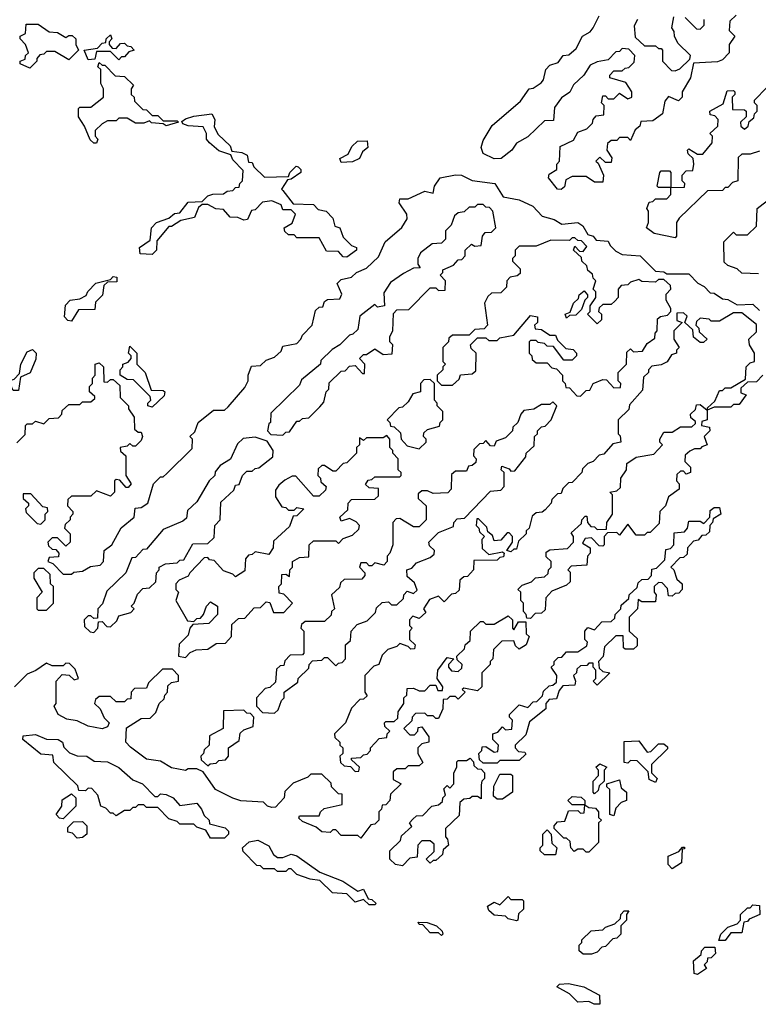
# Model space of a CAD drawing. Extents: x 2708302 to 2968450, y 494490 to 722710.
# Tile 196 of 256: x 2840969 to 2843624, y 690512 to 694054. Entities that reach past the tile are written whole.
import ezdxf

# ---------------------------------------------------------------- set-up
doc = ezdxf.new("R2010")
doc.units = 0

msp = doc.modelspace()

# ---------------------------------------------------------------- linework, layer by layer
at = {"layer": '0CON20XD'}
for points in [[(2842915, 693443.3), (2842902.5, 693445), (2842870, 693485), (2842871.7, 693498.3), (2842900, 693515), (2842900, 693535), (2842910, 693545), (2842911.7, 693598.3), (2842959.3, 693620.7), (2842975, 693650), (2843008.3, 693661.7), (2843028.3, 693681.7), (2843030, 693695), (2843041.7, 693708.3), (2843068.3, 693711.7), (2843070, 693745), (2843060, 693755), (2843065, 693780), (2843075, 693780), (2843085, 693770), (2843105, 693770), (2843125, 693790), (2843155, 693770), (2843170, 693775), (2843170, 693795), (2843148.3, 693828.3), (2843090, 693845), (2843090, 693855), (2843105, 693870), (2843135, 693870), (2843145, 693880), (2843158.3, 693881.7), (2843178.3, 693901.7), (2843180, 693925), (2843158.3, 693948.3), (2843135, 693950), (2843125, 693940), (2843111.7, 693938.3), (2843085, 693910), (2843045, 693902.5), (2843020, 693890), (2842997.5, 693855), (2842960, 693820), (2842946.4, 693793.6), (2842917, 693773), (2842891.7, 693738.3), (2842888.3, 693691.7), (2842855, 693690), (2842795, 693633.3), (2842755, 693610), (2842737.5, 693585), (2842700, 693555), (2842675, 693553.3), (2842635, 693573.3), (2842627.5, 693595), (2842635, 693620), (2842667, 693673), (2842769.3, 693760.7), (2842800, 693805), (2842815, 693807.5), (2842843.3, 693826.7), (2842851.7, 693838.3), (2842860, 693875), (2842875, 693890), (2842905, 693900), (2842922.5, 693925), (2842942.5, 693927.5), (2842969.3, 693950.7), (2842992.5, 693995), (2843019.3, 694010.7), (2843030, 694025), (2843051.7, 694068.3)], [(2843545, 694070), (2843521.7, 694048.3), (2843520, 694015), (2843540, 693995), (2843520, 693965), (2843520, 693935), (2843495, 693910), (2843477, 693903), (2843391.7, 693898.3), (2843380, 693845), (2843350, 693795), (2843350, 693775), (2843337.5, 693762.5), (2843301.7, 693778.3), (2843288.3, 693761.7), (2843280, 693715), (2843245, 693690), (2843201.7, 693688.3), (2843198.3, 693671.7), (2843181.7, 693658.3), (2843165, 693620), (2843155, 693630), (2843125, 693630), (2843115, 693620), (2843095, 693620), (2843081.7, 693608.3), (2843080, 693585), (2843097, 693557), (2843095, 693540), (2843075, 693540), (2843055, 693560), (2843040, 693545), (2843048.3, 693538.3), (2843067.5, 693495), (2843065, 693470), (2843035, 693470), (2843005, 693490), (2842955, 693490), (2842931.7, 693478.3), (2842927, 693453), (2842915, 693443.3)], [(2843190, 694055), (2843178.3, 694031.7), (2843181.7, 693991.7), (2843215, 693960), (2843255, 693960), (2843265, 693950), (2843275, 693950), (2843280, 693945), (2843280, 693905), (2843311.7, 693871.7), (2843325, 693870), (2843342.5, 693877.5), (2843378.3, 693911.7), (2843380, 693925), (2843335, 693970), (2843322.5, 693995), (2843321.7, 694011.7), (2843313.3, 694025), (2843320, 694065)], [(2843361.7, 694061.7), (2843401.7, 694021.7), (2843415, 694020), (2843430, 694035), (2843430, 694055)], [(2841005, 693880), (2840970, 693895), (2840970, 693905), (2840988.3, 693911.7), (2840990, 693925), (2841000, 693935), (2840990, 693965), (2840970, 693985), (2840970, 693995), (2840990, 694005), (2840991.7, 694038.3), (2841035, 694037.5), (2841075, 694010), (2841105, 694007.5), (2841135, 693990), (2841145, 693997.5), (2841157, 693997), (2841170, 693985), (2841170, 693965), (2841180, 693945), (2841145, 693910), (2841095, 693940), (2841065, 693940), (2841055, 693930), (2841041.7, 693928.3), (2841030, 693915), (2841030, 693905), (2841005, 693880)], [(2841325, 693910), (2841295, 693940), (2841245, 693940), (2841238.3, 693911.7), (2841215, 693910), (2841200, 693945), (2841248.3, 693951.7), (2841265, 693970), (2841278.3, 693971.7), (2841280, 693985), (2841295, 694000), (2841300, 693985), (2841290, 693975), (2841290, 693965), (2841301.7, 693951.7), (2841315, 693950), (2841331.7, 693968.3), (2841345, 693970), (2841355, 693960), (2841368.3, 693958.3), (2841380, 693945), (2841361.7, 693938.3), (2841345, 693920), (2841335, 693920), (2841325, 693910)], [(2841245, 693610), (2841235, 693610), (2841221.7, 693621.7), (2841201.7, 693671.7), (2841180, 693705), (2841180, 693735), (2841185, 693740), (2841225, 693740), (2841270, 693775), (2841270, 693805), (2841260, 693825), (2841260, 693875), (2841250, 693885), (2841255, 693900), (2841265, 693890), (2841275, 693890), (2841311.7, 693851.7), (2841345, 693850), (2841378.3, 693818.3), (2841370, 693805), (2841370, 693785), (2841380, 693775), (2841381.7, 693761.7), (2841411.7, 693731.7), (2841425, 693730), (2841445, 693710), (2841465, 693710), (2841485, 693690), (2841535, 693690), (2841540, 693685), (2841495, 693672.5), (2841485, 693680), (2841443, 693683), (2841435, 693690), (2841415, 693682.5), (2841385, 693682.5), (2841355, 693700), (2841325, 693700), (2841315, 693690), (2841285, 693690), (2841265, 693680), (2841240, 693655), (2841240, 693635), (2841250, 693625), (2841245, 693610)], [(2843325, 693270), (2843250, 693285), (2843222.5, 693305), (2843230, 693325), (2843230, 693365), (2843223.3, 693375), (2843231.7, 693398.3), (2843245, 693400), (2843255, 693410), (2843295, 693410), (2843310, 693425), (2843310, 693450), (2843265, 693450), (2843260, 693455), (2843270, 693505), (2843275, 693510), (2843305, 693510), (2843310, 693505), (2843310, 693450), (2843358.3, 693451.7), (2843360, 693465), (2843350, 693475), (2843350, 693495), (2843365, 693510), (2843388.3, 693511.7), (2843392.5, 693535), (2843390, 693555), (2843371.7, 693571.7), (2843370, 693585), (2843375, 693590), (2843405, 693570), (2843425, 693570), (2843458.3, 693611.7), (2843460, 693635), (2843450, 693645), (2843478.3, 693671.7), (2843480, 693695), (2843468.3, 693708.3), (2843451.7, 693711.7), (2843450, 693725), (2843498.3, 693751.7), (2843511.7, 693798.3), (2843535, 693800), (2843540, 693795), (2843540, 693785), (2843530, 693775), (2843531.7, 693731.7), (2843575, 693730), (2843580, 693725), (2843580, 693705), (2843560, 693685), (2843561.7, 693671.7), (2843575, 693660), (2843588.3, 693671.7), (2843591.7, 693688.3), (2843608.3, 693701.7), (2843610, 693715), (2843620, 693725), (2843620, 693745), (2843610, 693755), (2843610, 693765), (2843655, 693810)], [(2842145, 693200), (2842131.7, 693201.7), (2842115, 693220), (2842071.7, 693221.7), (2842045, 693270), (2841965, 693270), (2841955, 693280), (2841935, 693280), (2841921.7, 693291.7), (2841920, 693305), (2841948.3, 693321.7), (2841960, 693355), (2841945, 693370), (2841915, 693370), (2841908.3, 693388.3), (2841875, 693402.5), (2841841.7, 693398.3), (2841815, 693370), (2841801.7, 693368.3), (2841787.5, 693335), (2841775, 693332.5), (2841753, 693343), (2841725, 693343.3), (2841701.7, 693371.7), (2841673.6, 693373.6), (2841645, 693390), (2841625, 693390), (2841611.7, 693378.3), (2841597, 693343), (2841548.3, 693331.7), (2841515, 693310), (2841505, 693310), (2841461.7, 693258.3), (2841460, 693225), (2841445, 693210), (2841401.7, 693211.7), (2841400, 693235), (2841438.3, 693261.7), (2841442.5, 693305), (2841460, 693325), (2841505, 693340), (2841525, 693357.5), (2841545, 693360), (2841575, 693397.5), (2841625, 693400), (2841645, 693420), (2841663, 693427), (2841701.7, 693428.3), (2841715, 693437.5), (2841735, 693440), (2841745, 693450), (2841758.3, 693451.7), (2841760, 693465), (2841770, 693475), (2841771.7, 693511.7), (2841735, 693550), (2841728.3, 693568.3), (2841685, 693582.5), (2841651.7, 693611.7), (2841640, 693625), (2841640, 693645), (2841628.3, 693668.3), (2841575, 693672.5), (2841555, 693680), (2841551.7, 693688.3), (2841565, 693697.5), (2841595, 693707.5), (2841660, 693715), (2841670, 693695), (2841668.3, 693668.3), (2841681.7, 693641.7), (2841725, 693600), (2841731.7, 693581.7), (2841767, 693577), (2841786.4, 693566.4), (2841791.7, 693541.7), (2841805, 693540), (2841810, 693525), (2841848.3, 693488.3), (2841935, 693490), (2841940, 693505), (2841963, 693527), (2841970, 693525), (2841980, 693515), (2841980, 693505), (2841945, 693480), (2841931.7, 693478.3), (2841910, 693445), (2841915, 693440), (2841951.7, 693391.7), (2842025, 693390), (2842041.7, 693371.7), (2842070, 693365), (2842095, 693340), (2842101.7, 693311.7), (2842120, 693305), (2842131.7, 693271.7), (2842161.7, 693241.7), (2842180, 693235), (2842180, 693225), (2842145, 693200)], [(2842125, 693540), (2842120, 693555), (2842150, 693570), (2842162.5, 693597.5), (2842183, 693617), (2842218.3, 693618.3), (2842220, 693595), (2842201.7, 693578.3), (2842190, 693555), (2842165, 693542.5), (2842125, 693540)], [(2843628.3, 693581.7), (2843595, 693570), (2843565, 693570), (2843551.7, 693558.3), (2843550, 693475), (2843531.7, 693468.3), (2843515, 693450), (2843505, 693450), (2843495, 693440), (2843441.7, 693438.3), (2843340, 693340), (2843330, 693325), (2843330, 693275), (2843325, 693270)], [(2840958.3, 692531.7), (2840988.3, 692561.7), (2840990, 692595), (2840995, 692600), (2841015, 692600), (2841025, 692610), (2841055, 692600), (2841075, 692620), (2841108.3, 692621.7), (2841120, 692635), (2841121.7, 692648.3), (2841145, 692670), (2841185, 692670), (2841195, 692680), (2841225, 692680), (2841238.3, 692691.7), (2841238.3, 692698.3), (2841220, 692715), (2841220, 692735), (2841230, 692745), (2841230, 692765), (2841240, 692775), (2841240, 692815), (2841255, 692820), (2841270, 692805), (2841271.7, 692751.7), (2841285, 692750), (2841295, 692760), (2841305, 692760), (2841328.3, 692738.3), (2841330, 692695), (2841360, 692665), (2841360, 692655), (2841380, 692625), (2841381.7, 692581.7), (2841395, 692570), (2841405, 692570), (2841410, 692555), (2841405, 692540), (2841385, 692520), (2841375, 692520), (2841365, 692530), (2841355, 692520), (2841330, 692515), (2841331.7, 692501.7), (2841350, 692485), (2841350, 692415), (2841370, 692385), (2841358.3, 692371.7), (2841351.7, 692371.7), (2841328.3, 692398.3), (2841315, 692400), (2841310, 692395), (2841310, 692355), (2841295, 692340), (2841245, 692360), (2841225, 692340), (2841155, 692340), (2841141.7, 692328.3), (2841140, 692305), (2841160, 692285), (2841160, 692275), (2841150, 692265), (2841150, 692255), (2841131.7, 692238.3), (2841130, 692225), (2841150, 692205), (2841150, 692175), (2841135, 692160), (2841105, 692190), (2841085, 692190), (2841070, 692175), (2841071.7, 692161.7), (2841085, 692150), (2841098.3, 692148.3), (2841110, 692135), (2841108.3, 692121.7), (2841075, 692120), (2841070, 692105), (2841088.3, 692098.3), (2841125, 692060), (2841155, 692060), (2841163, 692067), (2841195, 692070), (2841223, 692087), (2841258.3, 692091.7), (2841270, 692105), (2841272.5, 692145), (2841300, 692165), (2841334, 692226), (2841380, 692265), (2841383.3, 692296.7), (2841405, 692300), (2841430, 692315), (2841450, 692385), (2841475, 692410), (2841485, 692410), (2841498.3, 692421.7), (2841588.3, 692511.7), (2841590, 692545), (2841580, 692555), (2841598.3, 692571.7), (2841610, 692605), (2841665, 692650), (2841705, 692650), (2841718.3, 692661.7), (2841778.3, 692731.7), (2841790, 692755), (2841790, 692775), (2841801.7, 692808.3), (2841835, 692810), (2841855, 692830), (2841885, 692840), (2841908.3, 692861.7), (2841915, 692880), (2841965, 692890), (2841980, 692905), (2841985, 692920), (2842020, 692955), (2842031.7, 693008.3), (2842045, 693020), (2842058.3, 693021.7), (2842065, 693040), (2842075, 693047.5), (2842120, 693050), (2842126.4, 693066.4), (2842110, 693105), (2842125, 693120), (2842161.7, 693128.3), (2842180, 693145), (2842215, 693160), (2842259.3, 693200.7), (2842282.5, 693255), (2842343, 693307), (2842361.7, 693338.3), (2842360, 693355), (2842332.5, 693395), (2842335, 693410), (2842365, 693410), (2842425, 693437.5), (2842455, 693430), (2842460, 693455), (2842480, 693485), (2842535, 693496.2), (2842557.5, 693495), (2842595, 693476.2), (2842677.5, 693465), (2842707, 693417), (2842765, 693406), (2842813.9, 693383.9), (2842847, 693347), (2842890, 693335), (2842918.3, 693318.3), (2842975, 693324.2), (2842993, 693313), (2843011.7, 693281.7), (2843030, 693275), (2843041.7, 693261.7), (2843085, 693257.5), (2843091.7, 693241.7), (2843111.7, 693221.7), (2843135, 693210), (2843200, 693205), (2843255, 693150), (2843285, 693147.5), (2843295, 693140), (2843375, 693140), (2843406.4, 693106.4), (2843430, 693095), (2843451.7, 693071.7), (2843465, 693070), (2843495, 693050), (2843515, 693047.5), (2843548.3, 693028.3), (2843605, 693030.8), (2843628.3, 693008.3)], [(2841915, 692560), (2841925, 692570), (2841938.3, 692571.7), (2841965, 692610), (2841975, 692610), (2841985, 692620), (2842008.3, 692621.7), (2842048.3, 692661.7), (2842061.7, 692678.3), (2842070, 692715), (2842080, 692725), (2842081.7, 692748.3), (2842125, 692790), (2842138.3, 692791.7), (2842155, 692807.5), (2842175, 692810), (2842201.7, 692781.7), (2842208.3, 692781.7), (2842210, 692815), (2842190, 692835), (2842205, 692850), (2842215, 692850), (2842245, 692870), (2842275, 692850), (2842308.3, 692851.7), (2842310, 692885), (2842300, 692895), (2842300, 692915), (2842310, 692935), (2842312.5, 692997.5), (2842325, 693010), (2842368.3, 693011.7), (2842445, 693090), (2842465, 693090), (2842475, 693080), (2842498.3, 693081.7), (2842500, 693115), (2842480, 693135), (2842490, 693145), (2842490, 693155), (2842528.3, 693171.7), (2842545, 693190), (2842558.3, 693191.7), (2842570, 693205), (2842570, 693225), (2842593, 693247), (2842605, 693240), (2842628.3, 693241.7), (2842632.5, 693275), (2842641.7, 693288.3), (2842665, 693290), (2842680, 693305), (2842670, 693365), (2842658.3, 693378.3), (2842645, 693380), (2842635, 693390), (2842615, 693390), (2842605, 693380), (2842585, 693380), (2842567, 693363), (2842545, 693360), (2842531.7, 693348.3), (2842520, 693315), (2842500, 693295), (2842500, 693265), (2842485, 693250), (2842451.7, 693248.3), (2842410, 693215), (2842400, 693195), (2842400, 693175), (2842408.3, 693161.7), (2842385, 693160), (2842348.3, 693141.7), (2842301.7, 693108.3), (2842278.3, 693071.7), (2842280, 693025), (2842255, 693020), (2842245, 693030), (2842191.7, 692988.3), (2842185, 692940), (2842167, 692923), (2842155, 692920), (2842120, 692885), (2842091.7, 692868.3), (2842051.7, 692828.3), (2842050, 692815), (2841981.7, 692758.3), (2841975, 692740), (2841871.7, 692638.3), (2841870, 692605), (2841865, 692600), (2841860, 692575), (2841871.7, 692561.7), (2841915, 692560)], [(2843625, 693140), (2843565, 693142.5), (2843548.3, 693158.3), (2843515, 693170), (2843501.7, 693181.7), (2843500, 693255), (2843535, 693290), (2843545, 693280), (2843585, 693280), (2843618.3, 693311.7), (2843620, 693375), (2843668.3, 693411.7)], [(2842985, 692700), (2843005, 692720), (2843018.3, 692721.7), (2843030, 692745), (2843065, 692760), (2843078.3, 692758.3), (2843105, 692730), (2843128.3, 692731.7), (2843130, 692745), (2843120, 692755), (2843120, 692785), (2843150, 692815), (2843151.7, 692858.3), (2843165, 692870), (2843175, 692860), (2843208.3, 692861.7), (2843225, 692890), (2843251.7, 692908.3), (2843253, 692927), (2843260, 692935), (2843261.7, 692978.3), (2843273, 692987), (2843298.3, 692991.7), (2843310, 693005), (2843310, 693015), (2843292.5, 693045), (2843293, 693067), (2843310, 693085), (2843308.3, 693098.3), (2843285, 693120), (2843265, 693120), (2843255, 693110), (2843205, 693112.5), (2843195, 693120), (2843165, 693110), (2843155, 693100), (2843131.7, 693098.3), (2843120, 693085), (2843120, 693055), (2843108.3, 693041.7), (2843095, 693030), (2843065, 693030), (2843051.7, 693018.3), (2843050, 693005), (2843060, 692995), (2843060, 692975), (2843045, 692960), (2843010, 692995), (2843020, 693005), (2843020, 693025), (2843040, 693055), (2843040, 693075), (2843030, 693085), (2843040, 693115), (2843030, 693125), (2843028.3, 693138.3), (2843011.7, 693151.7), (2843008.3, 693168.3), (2842990, 693185), (2842988.3, 693198.3), (2842960, 693225), (2842965, 693240), (2842981.7, 693221.7), (2842995, 693220), (2843008.3, 693238.3), (2842988.3, 693258.3), (2842975, 693260), (2842965, 693270), (2842955, 693270), (2842945, 693260), (2842878.3, 693261.7), (2842825, 693240), (2842765, 693240), (2842750, 693225), (2842750, 693205), (2842740, 693195), (2842740, 693185), (2842768.3, 693158.3), (2842768.3, 693141.7), (2842757, 693133), (2842731.7, 693128.3), (2842720, 693115), (2842718.3, 693091.7), (2842698.3, 693071.7), (2842665, 693070), (2842651.7, 693058.3), (2842640, 693035), (2842650, 692955), (2842638.3, 692941.7), (2842605, 692940), (2842585, 692920), (2842525, 692920), (2842511.7, 692908.3), (2842510, 692895), (2842490, 692875), (2842490, 692825), (2842500, 692815), (2842490, 692805), (2842490, 692795), (2842470, 692775), (2842470, 692755), (2842485, 692740), (2842525, 692740), (2842548.3, 692761.7), (2842553, 692777), (2842595, 692780), (2842608.3, 692791.7), (2842610, 692855), (2842591.7, 692871.7), (2842590, 692885), (2842615, 692910), (2842645, 692910), (2842655, 692900), (2842685, 692900), (2842695, 692910), (2842745, 692920), (2842805, 692990), (2842830, 692985), (2842830, 692965), (2842820, 692955), (2842821.7, 692941.7), (2842845, 692940), (2842875, 692920), (2842895, 692920), (2842901.7, 692901.7), (2842931.7, 692871.7), (2842958.3, 692868.3), (2842970, 692855), (2842970, 692845), (2842955, 692830), (2842925, 692830), (2842888.3, 692878.3), (2842865, 692880), (2842855, 692890), (2842833, 692893), (2842825, 692900), (2842805, 692900), (2842800, 692895), (2842800, 692855), (2842810, 692845), (2842811.7, 692831.7), (2842825, 692820), (2842865, 692820), (2842881.7, 692801.7), (2842898.3, 692798.3), (2842920, 692775), (2842920, 692755), (2842930, 692745), (2842931.7, 692731.7), (2842945, 692730), (2842971.7, 692701.7), (2842985, 692700)], [(2841155, 692970), (2841141.7, 692971.7), (2841130, 692985), (2841133, 693027), (2841150, 693045), (2841185, 693050), (2841208.3, 693061.7), (2841213.6, 693076.4), (2841243, 693107), (2841295, 693120), (2841305, 693130), (2841318.3, 693128.3), (2841318.3, 693111.7), (2841285, 693110), (2841271.7, 693098.3), (2841267, 693063), (2841241.7, 693038.3), (2841238.3, 693011.7), (2841180, 693010), (2841155, 692970)], [(2842935, 692980), (2842930, 692995), (2842948.3, 693001.7), (2842960, 693035), (2842978.3, 693051.7), (2842980, 693065), (2842998.3, 693078.3), (2843010, 693065), (2843010, 693055), (2843000, 693045), (2842988.3, 693011.7), (2842968.3, 692991.7), (2842945, 692990), (2842935, 692980)], [(2843421.7, 692518.3), (2843415, 692510), (2843395, 692510), (2843378.3, 692501.7), (2843361.7, 692488.3), (2843360, 692465), (2843380, 692445), (2843380, 692425), (2843365, 692420), (2843355, 692430), (2843345, 692430), (2843331.7, 692418.3), (2843330, 692395), (2843340, 692385), (2843340, 692365), (2843301.7, 692338.3), (2843290, 692305), (2843270, 692285), (2843268.3, 692241.7), (2843235, 692210), (2843225, 692210), (2843215, 692200), (2843185, 692200), (2843155, 692240), (2843125, 692200), (2843115, 692210), (2843081.7, 692208.3), (2843070, 692195), (2843070, 692165), (2843065, 692160), (2843051.7, 692161.7), (2843025, 692190), (2843001.7, 692188.3), (2842991.7, 692171.7), (2843020, 692155), (2843020, 692135), (2843010, 692125), (2843008.3, 692091.7), (2842951.7, 692088.3), (2842940, 692075), (2842947.5, 692067.5), (2842948.3, 692031.7), (2842935, 692020), (2842881.7, 691998.3), (2842860, 691975), (2842858.3, 691931.7), (2842845, 691920), (2842821.7, 691918.3), (2842805, 691900), (2842791.7, 691901.7), (2842790, 691915), (2842780, 691925), (2842780, 691955), (2842770, 691965), (2842770, 691995), (2842760, 692005), (2842775, 692020), (2842808.3, 692031.7), (2842823, 692047), (2842855, 692050), (2842868.3, 692061.7), (2842870, 692075), (2842880, 692085), (2842880, 692105), (2842861.7, 692121.7), (2842861.7, 692138.3), (2842875, 692147.5), (2842938.3, 692151.7), (2842960, 692175), (2842960, 692195), (2842951.7, 692208.3), (2842988.3, 692241.7), (2842990, 692255), (2843001.7, 692268.3), (2843008.3, 692268.3), (2843010, 692245), (2843021.7, 692231.7), (2843035, 692230), (2843045, 692220), (2843078.3, 692221.7), (2843080, 692245), (2843100, 692275), (2843100, 692345), (2843090, 692355), (2843115, 692360), (2843128.3, 692371.7), (2843130, 692405), (2843150, 692435), (2843151.7, 692458.3), (2843185, 692480), (2843248.3, 692491.7), (2843280, 692525), (2843270, 692535), (2843270, 692545), (2843285, 692570), (2843315, 692570), (2843345, 692590), (2843385, 692590), (2843398.3, 692601.7), (2843398.3, 692608.3), (2843381.7, 692621.7), (2843380, 692635), (2843398.3, 692651.7), (2843401.7, 692668.3), (2843415, 692670), (2843440, 692650), (2843441.7, 692658.3), (2843468.3, 692681.7), (2843485, 692720), (2843495, 692720), (2843505, 692730), (2843525, 692730), (2843578.3, 692761.7), (2843580, 692805), (2843595, 692820), (2843610, 692825), (2843610, 692855), (2843592.5, 692885), (2843590, 692905), (2843618.3, 692931.7), (2843618.3, 692958.3), (2843565, 693000), (2843535, 693000), (2843485, 692970), (2843455, 692970), (2843447, 692977), (2843415, 692980), (2843401.7, 692968.3), (2843400, 692955), (2843410, 692945), (2843411.7, 692931.7), (2843440, 692905), (2843427, 692893), (2843415, 692892.5), (2843391.7, 692911.7), (2843388.3, 692938.3), (2843360, 692965), (2843368.3, 692988.3), (2843355, 693000), (2843331.7, 692998.3), (2843331.7, 692971.7), (2843350, 692965), (2843320, 692935), (2843320, 692905), (2843340, 692875), (2843330, 692865), (2843330, 692855), (2843311.7, 692848.3), (2843296.4, 692823.6), (2843275, 692812.5), (2843241.7, 692808.3), (2843230, 692795), (2843230, 692785), (2843211.7, 692768.3), (2843208.3, 692721.7), (2843161.7, 692668.3), (2843158.3, 692651.7), (2843120, 692615), (2843120, 692565), (2843127, 692557), (2843130, 692535), (2843101.7, 692528.3), (2843068.3, 692491.7), (2843051.7, 692488.3), (2843030, 692465), (2843011.7, 692458.3), (2842991.7, 692438.3), (2842990, 692425), (2842955, 692390), (2842941.7, 692388.3), (2842921.7, 692368.3), (2842915, 692350), (2842901.7, 692348.3), (2842881.7, 692328.3), (2842880, 692315), (2842858.3, 692291.7), (2842847, 692283), (2842825, 692280), (2842811.7, 692268.3), (2842800, 692225), (2842790, 692215), (2842790, 692205), (2842761.7, 692178.3), (2842755, 692150), (2842745, 692150), (2842735, 692140), (2842720, 692145), (2842740, 692175), (2842740, 692195), (2842728.3, 692208.3), (2842721.7, 692208.3), (2842698.3, 692181.7), (2842675, 692180), (2842668.3, 692198.3), (2842651.7, 692211.7), (2842648.3, 692228.3), (2842618.3, 692258.3), (2842611.7, 692258.3), (2842610, 692235), (2842620, 692225), (2842621.7, 692211.7), (2842640, 692195), (2842630, 692185), (2842631.7, 692151.7), (2842655, 692130), (2842705, 692140), (2842710, 692135), (2842708.3, 692121.7), (2842695, 692120), (2842685, 692110), (2842601.7, 692108.3), (2842600, 692075), (2842578.3, 692051.7), (2842565, 692050), (2842551.7, 692038.3), (2842548.3, 692001.7), (2842535, 691990), (2842521.7, 691988.3), (2842495, 691960), (2842475, 691980), (2842441.7, 691968.3), (2842420, 691935), (2842428.3, 691921.7), (2842405, 691900), (2842381.7, 691908.3), (2842370, 691895), (2842370, 691875), (2842380, 691865), (2842370, 691855), (2842370, 691825), (2842390, 691805), (2842388.3, 691791.7), (2842375, 691790), (2842365, 691800), (2842335, 691810), (2842325, 691800), (2842291.7, 691788.3), (2842271.7, 691768.3), (2842260, 691735), (2842241.7, 691728.3), (2842210, 691695), (2842210, 691635), (2842218.3, 691621.7), (2842205, 691610), (2842191.7, 691608.3), (2842161.7, 691578.3), (2842140, 691525), (2842100, 691485), (2842101.7, 691471.7), (2842120, 691455), (2842120, 691445), (2842130, 691435), (2842130, 691415), (2842120, 691405), (2842121.7, 691381.7), (2842135, 691370), (2842158.3, 691368.3), (2842175, 691350), (2842188.3, 691351.7), (2842190, 691365), (2842161.7, 691391.7), (2842161.7, 691398.3), (2842195, 691400), (2842205, 691410), (2842218.3, 691411.7), (2842230, 691425), (2842230, 691435), (2842261.7, 691468.3), (2842288.3, 691471.7), (2842290, 691485), (2842300, 691495), (2842281.7, 691511.7), (2842280, 691525), (2842285, 691530), (2842315, 691530), (2842328.3, 691541.7), (2842330, 691565), (2842350, 691595), (2842350, 691615), (2842360, 691625), (2842361.7, 691648.3), (2842385, 691650), (2842405, 691640), (2842425, 691640), (2842445, 691660), (2842465, 691660), (2842471.7, 691641.7), (2842488.3, 691641.7), (2842490, 691655), (2842470, 691685), (2842472.5, 691715), (2842505, 691760), (2842530, 691755), (2842510, 691735), (2842510, 691725), (2842521.7, 691711.7), (2842545, 691710), (2842558.3, 691721.7), (2842560, 691735), (2842541.7, 691751.7), (2842540, 691765), (2842568.3, 691791.7), (2842570, 691805), (2842588.3, 691821.7), (2842590, 691855), (2842625, 691890), (2842635, 691890), (2842645, 691880), (2842675, 691880), (2842725, 691910), (2842740, 691895), (2842740, 691865), (2842745, 691860), (2842761.7, 691888.3), (2842788.3, 691888.3), (2842790, 691845), (2842800, 691835), (2842790, 691805), (2842765, 691790), (2842751.7, 691801.7), (2842745, 691820), (2842701.7, 691818.3), (2842671.7, 691788.3), (2842670, 691755), (2842660, 691745), (2842660, 691735), (2842630, 691705), (2842630, 691655), (2842615, 691640), (2842565, 691650), (2842560, 691645), (2842570, 691635), (2842545, 691610), (2842535, 691620), (2842515, 691620), (2842505, 691610), (2842491.7, 691608.3), (2842490, 691575), (2842475, 691540), (2842465, 691540), (2842455, 691550), (2842435, 691550), (2842425, 691560), (2842391.7, 691558.3), (2842380, 691545), (2842378.3, 691531.7), (2842350, 691505), (2842371.7, 691481.7), (2842388.3, 691481.7), (2842400, 691495), (2842401.7, 691508.3), (2842415, 691510), (2842440, 691475), (2842440, 691455), (2842415, 691450), (2842400, 691435), (2842400, 691415), (2842418.3, 691381.7), (2842405, 691370), (2842365, 691370), (2842355, 691360), (2842325, 691360), (2842311.7, 691348.3), (2842311.7, 691321.7), (2842340, 691305), (2842301.7, 691268.3), (2842300, 691245), (2842285, 691230), (2842271.7, 691228.3), (2842270, 691215), (2842260, 691205), (2842260, 691175), (2842245, 691160), (2842231.7, 691158.3), (2842195, 691110)], [(2840965, 692720), (2840945, 692720), (2840930, 692755), (2840948.3, 692761.7), (2840968.3, 692781.7), (2840972.5, 692815), (2840995, 692860), (2841015, 692867.5), (2841027.5, 692855), (2841027, 692833), (2841006.4, 692783.6), (2840971.7, 692768.3), (2840965, 692720)], [(2841445, 692660), (2841430, 692665), (2841430, 692675), (2841440, 692685), (2841438.3, 692698.3), (2841378.3, 692758.3), (2841355, 692760), (2841330, 692775), (2841330, 692795), (2841340, 692805), (2841340, 692815), (2841358.3, 692821.7), (2841370, 692835), (2841370, 692845), (2841360, 692855), (2841365, 692880), (2841390, 692855), (2841390, 692815), (2841420, 692785), (2841441.7, 692721.7), (2841485, 692720), (2841490, 692715), (2841488.3, 692701.7), (2841445, 692660)], [(2842405, 692510), (2842430, 692535), (2842430, 692545), (2842420, 692555), (2842421.7, 692568.3), (2842435, 692580), (2842478.3, 692591.7), (2842480, 692605), (2842490, 692615), (2842490, 692645), (2842470, 692665), (2842470, 692675), (2842460, 692685), (2842460, 692745), (2842445, 692760), (2842421.7, 692758.3), (2842410, 692745), (2842410, 692715), (2842381.7, 692708.3), (2842365, 692680), (2842345, 692660), (2842331.7, 692658.3), (2842290, 692615), (2842300, 692605), (2842301.7, 692591.7), (2842315, 692590), (2842338.3, 692568.3), (2842340, 692545), (2842361.7, 692521.7), (2842405, 692510)], [(2843640, 692775), (2843618.3, 692751.7), (2843585, 692750), (2843561.7, 692728.3), (2843561.7, 692711.7), (2843580, 692705), (2843555, 692670), (2843535, 692670), (2843525, 692660), (2843465, 692660), (2843440, 692650), (2843440, 692615), (2843421.7, 692608.3), (2843420, 692595), (2843448.3, 692588.3), (2843450, 692575), (2843430, 692555), (2843440, 692525), (2843421.7, 692518.3)], [(2841885, 691560), (2841898.3, 691571.7), (2841910, 691605), (2841920, 691615), (2841920, 691635), (2841968.3, 691671.7), (2841970, 691685), (2842008.3, 691721.7), (2842010, 691735), (2842021.7, 691748.3), (2842055, 691750), (2842065, 691760), (2842075, 691760), (2842105, 691730), (2842115, 691740), (2842128.3, 691741.7), (2842140, 691755), (2842140, 691805), (2842158.3, 691821.7), (2842160, 691855), (2842181.7, 691878.3), (2842218.3, 691891.7), (2842248.3, 691921.7), (2842251.7, 691938.3), (2842271.7, 691958.3), (2842295, 691960), (2842305, 691950), (2842325, 691950), (2842348.3, 691971.7), (2842350, 691985), (2842361.7, 691998.3), (2842385, 691990), (2842398.3, 692001.7), (2842388.3, 692028.3), (2842361.7, 692051.7), (2842360, 692075), (2842378.3, 692081.7), (2842395, 692100), (2842445, 692120), (2842458.3, 692131.7), (2842460, 692145), (2842441.7, 692161.7), (2842440, 692175), (2842475, 692210), (2842528.3, 692231.7), (2842530, 692245), (2842541.7, 692258.3), (2842568.3, 692261.7), (2842661.7, 692358.3), (2842698.3, 692361.7), (2842710, 692375), (2842710, 692425), (2842700, 692435), (2842701.7, 692448.3), (2842728.3, 692438.3), (2842735, 692430), (2842748.3, 692431.7), (2842788.3, 692481.7), (2842790, 692495), (2842818.3, 692521.7), (2842820, 692555), (2842830, 692565), (2842830, 692575), (2842845, 692590), (2842858.3, 692591.7), (2842880, 692615), (2842900, 692665), (2842885, 692680), (2842875, 692670), (2842845, 692670), (2842817, 692653), (2842781.7, 692648.3), (2842770, 692635), (2842760, 692605), (2842741.7, 692588.3), (2842740, 692575), (2842715, 692550), (2842681.7, 692538.3), (2842675, 692520), (2842661.7, 692521.7), (2842645, 692540), (2842635, 692530), (2842621.7, 692528.3), (2842601.7, 692508.3), (2842600, 692485), (2842610, 692475), (2842608.3, 692461.7), (2842595, 692450), (2842581.7, 692448.3), (2842575, 692430), (2842535, 692430), (2842521.7, 692418.3), (2842520, 692365), (2842508.3, 692351.7), (2842455, 692350), (2842435, 692360), (2842415, 692360), (2842401.7, 692348.3), (2842401.7, 692331.7), (2842430, 692305), (2842430, 692255), (2842405, 692230), (2842385, 692230), (2842335, 692260), (2842321.7, 692258.3), (2842310, 692245), (2842310, 692165), (2842300, 692135), (2842290, 692125), (2842290, 692105), (2842278.3, 692091.7), (2842245, 692100), (2842235, 692090), (2842225, 692090), (2842215, 692100), (2842195, 692100), (2842190, 692085), (2842210, 692065), (2842210, 692055), (2842198.3, 692041.7), (2842135, 692040), (2842121.7, 692028.3), (2842118.3, 692011.7), (2842090, 691985), (2842100, 691935), (2842090, 691925), (2842088.3, 691911.7), (2842065, 691890), (2841995, 691890), (2841981.7, 691878.3), (2841980, 691865), (2841990, 691855), (2841990, 691775), (2841985, 691770), (2841941.7, 691768.3), (2841921.7, 691748.3), (2841918.3, 691731.7), (2841905, 691730), (2841891.7, 691718.3), (2841888.3, 691671.7), (2841868.3, 691651.7), (2841851.7, 691648.3), (2841820, 691615), (2841820, 691585), (2841841.7, 691561.7), (2841885, 691560)], [(2841235, 691850), (2841250, 691865), (2841251.7, 691888.3), (2841265, 691890), (2841281.7, 691871.7), (2841295, 691870), (2841318.3, 691891.7), (2841325, 691910), (2841368.3, 691921.7), (2841380, 691935), (2841370, 691945), (2841380, 691955), (2841391.7, 691988.3), (2841411.7, 692008.3), (2841435, 692010), (2841458.3, 692031.7), (2841460, 692065), (2841470, 692075), (2841470, 692085), (2841493, 692097), (2841535, 692100), (2841545, 692110), (2841558.3, 692111.7), (2841591.7, 692168.3), (2841645, 692170), (2841668.3, 692191.7), (2841670, 692235), (2841690, 692255), (2841691.7, 692318.3), (2841738.3, 692361.7), (2841745, 692380), (2841758.3, 692381.7), (2841770, 692415), (2841785, 692430), (2841805, 692430), (2841815, 692440), (2841828.3, 692441.7), (2841878.3, 692481.7), (2841880, 692505), (2841858.3, 692538.3), (2841815, 692552.5), (2841771.7, 692548.3), (2841751.7, 692528.3), (2841726.4, 692473.6), (2841690, 692450), (2841671.7, 692428.3), (2841670, 692415), (2841650, 692395), (2841605, 692320), (2841571.7, 692288.3), (2841568.3, 692261.7), (2841555, 692250), (2841485, 692220), (2841425, 692150), (2841411.7, 692148.3), (2841385, 692120), (2841371.7, 692118.3), (2841350, 692065), (2841281.7, 691998.3), (2841267, 691953), (2841250, 691935), (2841248.3, 691901.7), (2841235, 691900), (2841225, 691910), (2841215, 691910), (2841200, 691895), (2841201.7, 691871.7), (2841221.7, 691851.7), (2841235, 691850)], [(2841565, 691760), (2841581.7, 691778.3), (2841603, 691787), (2841645, 691790), (2841675, 691810), (2841708.3, 691811.7), (2841730, 691835), (2841731.7, 691878.3), (2841755, 691900), (2841778.3, 691901.7), (2841811.7, 691938.3), (2841835, 691940), (2841855, 691960), (2841868.3, 691958.3), (2841881.7, 691921.7), (2841918.3, 691921.7), (2841950, 691955), (2841918.3, 691988.3), (2841901.7, 691991.7), (2841900, 692015), (2841910, 692025), (2841911.7, 692058.3), (2841925, 692060), (2841938.3, 692051.7), (2841940, 692075), (2841950, 692085), (2841950, 692105), (2841975, 692120), (2842008.3, 692121.7), (2842010, 692165), (2842025, 692180), (2842105, 692180), (2842115, 692170), (2842131.7, 692188.3), (2842165, 692200), (2842188.3, 692221.7), (2842190, 692235), (2842178.3, 692248.3), (2842155, 692260), (2842125, 692250), (2842120, 692265), (2842148.3, 692291.7), (2842150, 692315), (2842161.7, 692328.3), (2842245, 692330), (2842258.3, 692341.7), (2842258.3, 692368.3), (2842225, 692370), (2842211.7, 692381.7), (2842221.7, 692398.3), (2842235, 692400), (2842245, 692410), (2842335, 692410), (2842340, 692415), (2842340, 692425), (2842330, 692435), (2842330, 692475), (2842310, 692495), (2842310, 692505), (2842300, 692515), (2842300, 692545), (2842288.3, 692558.3), (2842275, 692550), (2842215, 692550), (2842205, 692540), (2842190, 692550), (2842190, 692525), (2842180, 692515), (2842180, 692495), (2842145, 692460), (2842131.7, 692458.3), (2842105, 692430), (2842095, 692430), (2842065, 692450), (2842055, 692450), (2842041.7, 692438.3), (2842040, 692415), (2842050, 692405), (2842051.7, 692391.7), (2842070, 692375), (2842068.3, 692361.7), (2842045, 692340), (2842025, 692340), (2841961.7, 692411.7), (2841948.3, 692411.7), (2841921.7, 692398.3), (2841900, 692380), (2841888.3, 692361.7), (2841888.3, 692338.3), (2841911.7, 692301.7), (2841925, 692300), (2841935, 692290), (2841955, 692290), (2841965, 692300), (2841990, 692295), (2841965, 692270), (2841951.7, 692268.3), (2841938.3, 692231.7), (2841881.7, 692178.3), (2841880, 692155), (2841865, 692130), (2841815, 692140), (2841805, 692130), (2841791.7, 692128.3), (2841780, 692115), (2841778.3, 692071.7), (2841745, 692050), (2841735, 692060), (2841701.7, 692071.7), (2841668.3, 692108.3), (2841651.7, 692111.7), (2841645, 692120), (2841631.7, 692118.3), (2841580, 692065), (2841575, 692052.5), (2841541.7, 692038.3), (2841530, 692025), (2841530, 692005), (2841540, 691995), (2841530, 691965), (2841571.7, 691891.7), (2841595, 691890), (2841605, 691900), (2841618.3, 691901.7), (2841630, 691915), (2841640, 691945), (2841655, 691960), (2841680, 691945), (2841680, 691915), (2841648.3, 691881.7), (2841591.7, 691878.3), (2841580, 691865), (2841575, 691840), (2841541.7, 691808.3), (2841540, 691765), (2841565, 691760)], [(2841045, 692240), (2841060, 692255), (2841060, 692275), (2841070, 692285), (2841068.3, 692298.3), (2841051.7, 692301.7), (2841008.3, 692348.3), (2840981.7, 692348.3), (2840981.7, 692331.7), (2841000, 692315), (2841000, 692305), (2840990, 692295), (2840991.7, 692281.7), (2841031.7, 692241.7), (2841045, 692240)], [(2842685, 691380), (2842635, 691380), (2842621.7, 691391.7), (2842620, 691415), (2842630, 691425), (2842631.7, 691438.3), (2842645, 691440), (2842675, 691420), (2842688.3, 691421.7), (2842690, 691445), (2842670, 691465), (2842670, 691485), (2842688.3, 691491.7), (2842705, 691510), (2842715, 691500), (2842738.3, 691501.7), (2842740, 691535), (2842730, 691545), (2842730, 691555), (2842765, 691590), (2842795, 691580), (2842815, 691600), (2842828.3, 691601.7), (2842848.3, 691621.7), (2842851.7, 691638.3), (2842871.7, 691658.3), (2842885, 691660), (2842898.3, 691671.7), (2842900, 691695), (2842880, 691725), (2842890, 691735), (2842890, 691745), (2842905, 691760), (2842918.3, 691761.7), (2842935, 691780), (2842975, 691780), (2843008.3, 691801.7), (2843010, 691815), (2843000, 691825), (2843000, 691855), (2843011.7, 691868.3), (2843035, 691860), (2843061.7, 691888.3), (2843095, 691890), (2843108.3, 691901.7), (2843110, 691915), (2843130, 691935), (2843131.7, 691948.3), (2843158.3, 691971.7), (2843160, 691985), (2843188.3, 692011.7), (2843191.7, 692028.3), (2843205, 692040), (2843228.3, 692041.7), (2843240, 692055), (2843241.7, 692078.3), (2843258.3, 692081.7), (2843288.3, 692111.7), (2843291.7, 692148.3), (2843308.3, 692151.7), (2843320, 692165), (2843321.7, 692208.3), (2843358.3, 692211.7), (2843370, 692225), (2843375, 692250), (2843415, 692250), (2843428.3, 692241.7), (2843450, 692265), (2843451.7, 692288.3), (2843465, 692300), (2843485, 692300), (2843490, 692275), (2843461.7, 692258.3), (2843460, 692245), (2843450, 692235), (2843448.3, 692211.7), (2843435, 692200), (2843421.7, 692198.3), (2843408.3, 692181.7), (2843391.7, 692178.3), (2843370, 692155), (2843368.3, 692131.7), (2843355, 692120), (2843341.7, 692118.3), (2843310, 692085), (2843320, 692075), (2843331.7, 692041.7), (2843350, 692025), (2843350, 692005), (2843338.3, 691991.7), (2843325, 691990), (2843315, 691980), (2843301.7, 691981.7), (2843298.3, 692008.3), (2843278.3, 692028.3), (2843265, 692030), (2843250, 692015), (2843250, 691995), (2843257.5, 691985), (2843255, 691960), (2843205, 691960), (2843191.7, 691968.3), (2843190, 691935), (2843160, 691905), (2843160, 691855), (2843188.3, 691828.3), (2843188.3, 691801.7), (2843175, 691790), (2843145, 691790), (2843140, 691795), (2843138.3, 691838.3), (2843111.7, 691838.3), (2843071.7, 691798.3), (2843067, 691763), (2843050, 691745), (2843051.7, 691721.7), (2843065, 691710), (2843090, 691705), (2843045, 691660), (2843030, 691675), (2843040, 691685), (2843040, 691715), (2843030, 691725), (2843030, 691740), (2843015, 691740), (2843008.3, 691731.7), (2842985, 691730), (2842971.7, 691718.3), (2842970, 691705), (2842960, 691695), (2842967.5, 691675), (2842965, 691660), (2842921.7, 691658.3), (2842908.3, 691641.7), (2842898.3, 691611.7), (2842871.7, 691608.3), (2842860, 691595), (2842860, 691575), (2842801.7, 691528.3), (2842788.3, 691481.7), (2842750, 691445), (2842750, 691435), (2842761.7, 691421.7), (2842785, 691420), (2842788.3, 691411.7), (2842765, 691390), (2842695, 691390), (2842685, 691380)], [(2841065, 691930), (2841090, 691955), (2841090, 692015), (2841080, 692025), (2841078.3, 692058.3), (2841055, 692080), (2841035, 692080), (2841020, 692065), (2841020, 692045), (2841050, 691995), (2841030, 691975), (2841030, 691935), (2841035, 691930), (2841065, 691930)], [(2842195, 691110), (2842185, 691120), (2842125, 691120), (2842105, 691140), (2842095, 691140), (2842085, 691130), (2842055, 691133.3), (2842035, 691150), (2841985, 691170), (2841971.7, 691181.7), (2841975, 691190), (2842045, 691190), (2842050, 691205), (2842063, 691217), (2842128.3, 691231.7), (2842128.3, 691268.3), (2842115, 691270), (2842090, 691295), (2842088.3, 691308.3), (2842055, 691340), (2842015, 691340), (2842005, 691330), (2841951.7, 691308.3), (2841921.7, 691278.3), (2841920, 691255), (2841888.3, 691221.7), (2841875, 691220), (2841860, 691225), (2841845, 691240), (2841764.1, 691244.1), (2841735, 691253.8), (2841672.5, 691285), (2841628.3, 691348.3), (2841605, 691360), (2841575, 691360), (2841565, 691353.3), (2841515, 691363.3), (2841475, 691387.5), (2841425, 691394), (2841367, 691437), (2841350, 691455), (2841353.3, 691506.7), (2841405, 691540), (2841438.3, 691541.7), (2841458.3, 691561.7), (2841470, 691595), (2841488.3, 691611.7), (2841490, 691625), (2841500, 691635), (2841501.7, 691658.3), (2841515, 691670), (2841540, 691675), (2841540, 691695), (2841518.3, 691718.3), (2841481.7, 691718.3), (2841431.7, 691668.3), (2841425, 691650), (2841381.7, 691648.3), (2841370, 691635), (2841368.3, 691611.7), (2841355, 691610), (2841345, 691600), (2841315, 691600), (2841295, 691620), (2841255, 691620), (2841241.7, 691608.3), (2841237.5, 691595), (2841257.5, 691575), (2841273, 691543), (2841290, 691525), (2841285, 691510), (2841265, 691503.3), (2841215, 691513.3), (2841175, 691532.5), (2841138.3, 691538.3), (2841107.5, 691555), (2841092.5, 691585), (2841100, 691595), (2841100, 691675), (2841121.7, 691698.3), (2841135, 691697.5), (2841147, 691697), (2841165, 691680), (2841180, 691685), (2841168.3, 691718.3), (2841148.3, 691738.3), (2841135, 691740), (2841125, 691730), (2841085, 691730), (2841065, 691740), (2841027, 691713), (2840995, 691700), (2840950, 691655)], [(2841645, 691370), (2841653, 691377), (2841675, 691380), (2841685, 691390), (2841708.3, 691391.7), (2841720, 691405), (2841720, 691435), (2841758.3, 691461.7), (2841761.7, 691488.3), (2841775, 691500), (2841808.3, 691511.7), (2841810, 691545), (2841798.3, 691558.3), (2841785, 691560), (2841775, 691570), (2841701.7, 691568.3), (2841700, 691505), (2841651.7, 691478.3), (2841650, 691445), (2841631.7, 691428.3), (2841630, 691415), (2841620, 691405), (2841621.7, 691391.7), (2841645, 691370)], [(2841705, 691110), (2841655, 691110), (2841638.3, 691138.3), (2841605, 691150), (2841595, 691160), (2841545, 691160), (2841535, 691170), (2841505, 691180), (2841465, 691220), (2841425, 691220), (2841415, 691230), (2841395, 691230), (2841385, 691220), (2841375, 691220), (2841365, 691210), (2841345, 691210), (2841315, 691190), (2841305, 691200), (2841295, 691200), (2841278.3, 691218.3), (2841260, 691225), (2841250, 691265), (2841228.3, 691288.3), (2841215, 691290), (2841205, 691280), (2841181.7, 691281.7), (2841178.3, 691298.3), (2841091.7, 691381.7), (2841088.3, 691408.3), (2841045, 691412.5), (2840980, 691465), (2840981.7, 691478.3), (2841025, 691482.5), (2841065, 691466.7), (2841107.5, 691465), (2841122.5, 691455), (2841127.5, 691437.5), (2841147.5, 691417.5), (2841175, 691406.7), (2841210, 691405), (2841237, 691387), (2841284.1, 691384.1), (2841325, 691363.8), (2841375, 691320), (2841410, 691305), (2841455, 691260), (2841465, 691260), (2841475, 691270), (2841495, 691267.5), (2841520, 691255), (2841545, 691227.5), (2841605, 691236), (2841622.5, 691215), (2841631.7, 691191.7), (2841650, 691175), (2841651.7, 691161.7), (2841707, 691147), (2841720, 691135), (2841720, 691125), (2841705, 691110)], [(2843255, 691310), (2843231.7, 691321.7), (2843228.3, 691348.3), (2843188.3, 691388.3), (2843165, 691390), (2843155, 691380), (2843141.7, 691381.7), (2843141.7, 691458.3), (2843195, 691460), (2843225, 691420), (2843238.3, 691421.7), (2843265, 691450), (2843285, 691450), (2843298.3, 691438.3), (2843298.3, 691431.7), (2843240, 691375), (2843240, 691345), (2843260, 691325), (2843255, 691310)], [(2842345, 691010), (2842320, 691015), (2842300, 691035), (2842300, 691065), (2842338.3, 691101.7), (2842341.7, 691118.3), (2842378.3, 691151.7), (2842370, 691165), (2842381.7, 691178.3), (2842395, 691190), (2842418.3, 691191.7), (2842450, 691225), (2842475, 691230), (2842488.3, 691241.7), (2842490, 691255), (2842500, 691265), (2842493, 691287), (2842505, 691300), (2842515, 691290), (2842530, 691305), (2842530, 691345), (2842540, 691365), (2842540, 691385), (2842545, 691390), (2842575, 691390), (2842588.3, 691398.3), (2842600, 691385), (2842601.7, 691371.7), (2842615, 691360), (2842628.3, 691358.3), (2842640, 691345), (2842640, 691325), (2842630, 691315), (2842628.3, 691301.7), (2842628.3, 691251.7), (2842615, 691260), (2842595, 691260), (2842587, 691253), (2842565, 691250), (2842551.7, 691238.3), (2842548.3, 691191.7), (2842500, 691145), (2842500, 691115), (2842507, 691107), (2842510, 691085), (2842491.7, 691068.3), (2842488.3, 691051.7), (2842465, 691030), (2842455, 691030), (2842445, 691020), (2842430, 691035), (2842458.3, 691061.7), (2842458.3, 691088.3), (2842445, 691100), (2842415, 691100), (2842400, 691085), (2842398.3, 691041.7), (2842371.7, 691038.3), (2842345, 691010)], [(2843035, 691270), (2843030, 691275), (2843030, 691315), (2843050, 691335), (2843050, 691355), (2843040, 691365), (2843055, 691377.5), (2843080, 691365), (2843070, 691355), (2843070, 691315), (2843051.7, 691298.3), (2843048.3, 691281.7), (2843035, 691270)], [(2842705, 691250), (2842685, 691250), (2842671.7, 691261.7), (2842673, 691297), (2842695, 691340), (2842735, 691340), (2842740, 691335), (2842740, 691275), (2842705, 691250)], [(2843105, 691190), (2843090, 691195), (2843090, 691285), (2843080, 691295), (2843080, 691305), (2843125, 691320), (2843131.7, 691291.7), (2843150, 691275), (2843150, 691245), (2843131.7, 691238.3), (2843111.7, 691218.3), (2843105, 691190)], [(2841125, 691180), (2841111.7, 691181.7), (2841100, 691195), (2841120, 691225), (2841121.7, 691248.3), (2841155, 691270), (2841170, 691255), (2841170, 691225), (2841125, 691180)], [(2843015, 691060), (2843005, 691060), (2842995, 691070), (2842975, 691070), (2842961.7, 691061.7), (2842950, 691075), (2842948.3, 691098.3), (2842935, 691110), (2842925, 691110), (2842890, 691145), (2842890, 691155), (2842901.7, 691168.3), (2842928.3, 691171.7), (2842941.7, 691208.3), (2842975, 691210), (2842985, 691200), (2842998.3, 691201.7), (2843000, 691230), (2842955, 691230), (2842940, 691245), (2842955, 691260), (2842987, 691257), (2843000, 691245), (2843000, 691230), (2843015, 691220), (2843038.3, 691218.3), (2843050, 691205), (2843050, 691185), (2843060, 691175), (2843050, 691165), (2843050, 691095), (2843015, 691060)], [(2841175, 691110), (2841158.3, 691128.3), (2841141.7, 691131.7), (2841141.7, 691148.3), (2841161.7, 691168.3), (2841195, 691170), (2841210, 691155), (2841210, 691125), (2841195, 691112.5), (2841175, 691110)], [(2842895, 691050), (2842855, 691050), (2842840, 691065), (2842840, 691075), (2842850, 691085), (2842850, 691125), (2842865, 691140), (2842880, 691125), (2842881.7, 691091.7), (2842900, 691075), (2842895, 691050)], [(2842245, 690870), (2842225, 690870), (2842205, 690890), (2842175, 690880), (2842145, 690910), (2842093, 690913), (2842048.3, 690958.3), (2842013, 690963), (2841965, 690980), (2841945, 691000), (2841935, 691000), (2841925, 690990), (2841895, 690990), (2841885, 691000), (2841845, 691000), (2841835, 691010), (2841821.7, 691011.7), (2841771.7, 691061.7), (2841770, 691075), (2841793.3, 691096.7), (2841825, 691102.5), (2841865, 691082.5), (2841881.7, 691051.7), (2841895, 691040), (2841915, 691040), (2841945, 691052.5), (2841965, 691046.2), (2842047.5, 690987.5), (2842130, 690955), (2842185, 690920), (2842205, 690926.2), (2842221.7, 690891.7), (2842235, 690890), (2842250, 690875), (2842245, 690870)], [(2843315, 691000), (2843300, 691015), (2843300, 691045), (2843338.3, 691061.7), (2843351.7, 691078.3), (2843358.3, 691078.3), (2843358.3, 691071.7), (2843350, 691070), (2843348.3, 691021.7), (2843315, 691000)], [(2842755, 690812.5), (2842725, 690820), (2842715, 690830), (2842675, 690833.3), (2842655, 690850), (2842650, 690865), (2842675, 690880), (2842695, 690870), (2842725, 690900), (2842735, 690890), (2842775, 690890), (2842780, 690885), (2842780, 690855), (2842761.7, 690838.3), (2842760, 690815), (2842755, 690812.5)], [(2843025, 690692.5), (2842995, 690693.3), (2842980, 690705), (2842980, 690725), (2842990, 690735), (2842990, 690745), (2843023, 690777), (2843065, 690780), (2843075, 690790), (2843108.3, 690801.7), (2843128.3, 690821.7), (2843130, 690835), (2843141.7, 690848.3), (2843158.3, 690848.3), (2843150, 690835), (2843150, 690815), (2843130, 690795), (2843130, 690765), (2843115, 690750), (2843101.7, 690748.3), (2843075, 690720), (2843061.7, 690718.3), (2843045, 690700), (2843025, 690692.5)], [(2843505, 690742.5), (2843482.5, 690742.5), (2843490, 690765), (2843515, 690790), (2843548.3, 690801.7), (2843560, 690815), (2843560, 690835), (2843585, 690860), (2843595, 690860), (2843605, 690870), (2843628.3, 690868.3), (2843630, 690835), (2843591.7, 690818.3), (2843585, 690810), (2843571.7, 690808.3), (2843565, 690770), (2843525, 690770), (2843505, 690742.5)], [(2842485, 690760), (2842475, 690770), (2842445, 690770), (2842418.3, 690798.3), (2842405, 690800), (2842401.7, 690808.3), (2842433.3, 690806.7), (2842467.5, 690795), (2842487.5, 690775), (2842490, 690765), (2842485, 690760)], [(2843405, 690620), (2843393, 690623), (2843391.7, 690668.3), (2843418.3, 690691.7), (2843420, 690705), (2843431.7, 690718.3), (2843468.3, 690718.3), (2843470, 690695), (2843455, 690680), (2843441.7, 690678.3), (2843440, 690665), (2843430, 690655), (2843438.3, 690641.7), (2843405, 690620)], [(2843055, 690512.5), (2843033.6, 690513.6), (2843015, 690522.5), (2842975, 690520), (2842945, 690550), (2842900, 690575), (2842910, 690585), (2842942.3, 690587.7), (2842996.7, 690575), (2843053.3, 690545), (2843055, 690512.5)]]:
    msp.add_lwpolyline(points, dxfattribs=at)

doc.saveas('drawing.dxf')
